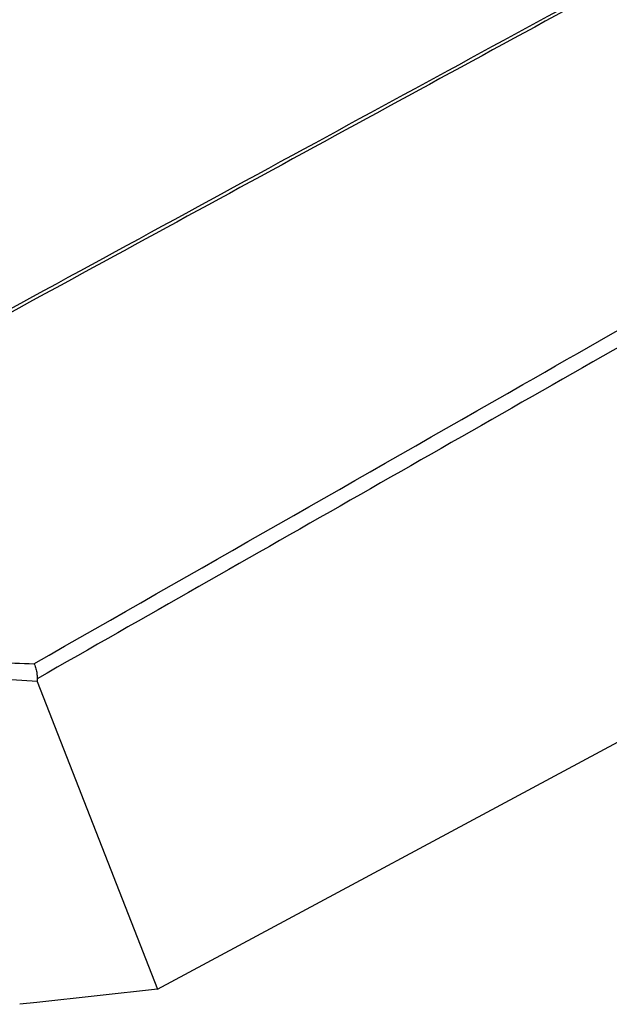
# Model space of a CAD drawing. Header units: millimetres. Extents: x -0.387 to 0.594, y -0.166 to 0.447.
# Tile 102 of 109: x 0.495 to 0.517, y 0.163 to 0.198. Entities that reach past the tile are written whole.
import ezdxf

# ---------------------------------------------------------------- set-up
doc = ezdxf.new("R2010")
doc.units = ezdxf.units.MM
doc.layers.add('FORMAT', color=7, linetype='Continuous')

msp = doc.modelspace()

# ---------------------------------------------------------------- linework, layer by layer
at = {"layer": 'FORMAT', "color": 7, "linetype": 'Continuous', "lineweight": 25}
for p, q in [((0.500302, 0.163128), (0.531139, 0.179708)), ((0.495973, 0.174221), (0.500302, 0.163128)), ((0.500302, 0.163128), (0.49595, 0.162652)), ((0.49595, 0.162652), (0.495338, 0.162585))]:
    msp.add_line(p, q, dxfattribs=at)
for points, knots in [([(0.491982, 0.186011), (0.496519, 0.188483), (0.509571, 0.195594), (0.522623, 0.202696), (0.531139, 0.20733)], [0, 0, 0, 0, 0.347556, 1, 1, 1, 1]), ([(0.530914, 0.207079), (0.530792, 0.207013), (0.529712, 0.206425), (0.524798, 0.20375), (0.511914, 0.196734), (0.499987, 0.190233), (0.491895, 0.185822)], [0, 0, 0, 0, 0.009371, 0.083068, 0.377858, 1, 1, 1, 1]), ([(0.495853, 0.174861), (0.501724, 0.178214), (0.511803, 0.18397), (0.523489, 0.190651), (0.529305, 0.193977), (0.530914, 0.194898)], [0, 0, 0, 0, 0.502328, 0.862332, 1, 1, 1, 1]), ([(0.531139, 0.194388), (0.52718, 0.192128), (0.515454, 0.185433), (0.503729, 0.178747), (0.495962, 0.174318)], [0, 0, 0, 0, 0.3376193, 1, 1, 1, 1]), ([(0.490592, 0.175415), (0.491006, 0.175338), (0.491835, 0.175184), (0.493134, 0.175025), (0.494473, 0.174911), (0.495393, 0.174878), (0.495853, 0.174861)], [0, 0, 0, 0, 0.245113, 0.491028, 0.74519, 1, 1, 1, 1]), ([(0.495973, 0.174221), (0.494979, 0.174282), (0.493142, 0.174395), (0.491414, 0.174731), (0.490621, 0.174886)], [0, 0, 0, 0, 0.540986, 1, 1, 1, 1]), ([(0.495853, 0.174861), (0.495854, 0.174859), (0.495863, 0.174841), (0.495894, 0.174773), (0.495936, 0.174645), (0.495967, 0.174472), (0.495964, 0.17437), (0.495962, 0.174318)], [0, 0, 0, 0, 0.01049, 0.116839, 0.417013, 0.708332, 1, 1, 1, 1]), ([(0.495962, 0.174318), (0.495962, 0.174291), (0.495961, 0.174256), (0.495971, 0.174227), (0.495973, 0.174221)], [0, 0, 0, 0, 0.761452, 1, 1, 1, 1])]:
    msp.add_open_spline(points, degree=3, knots=knots, dxfattribs=at)

doc.saveas('drawing.dxf')
